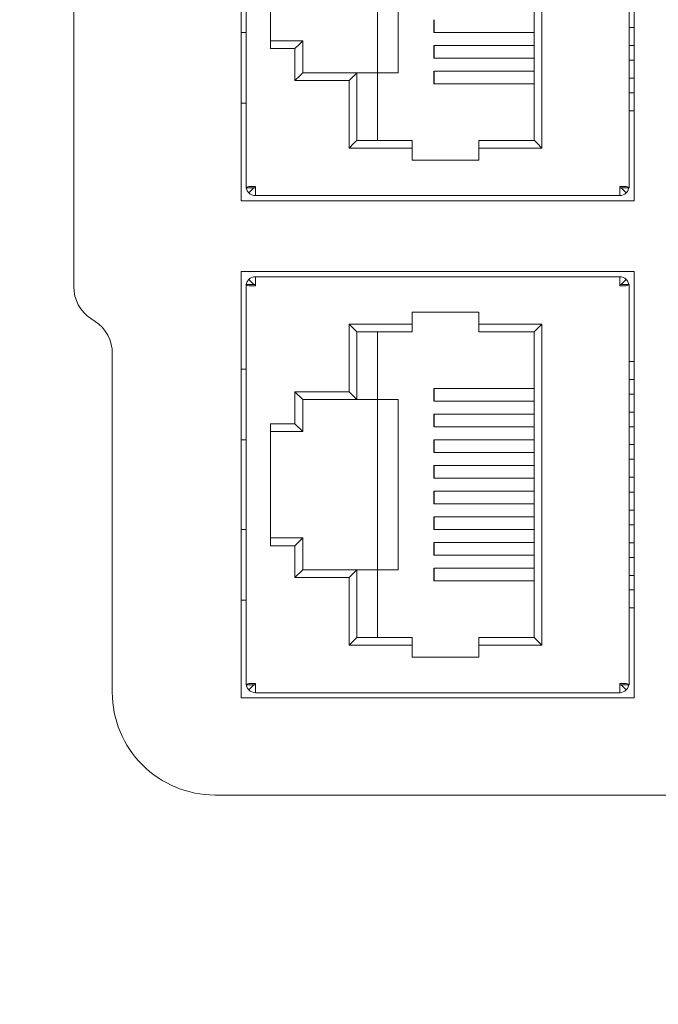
# Model space of a CAD drawing. Header units: millimetres. Extents: x -1114 to 1396, y -630 to 631.
# Tile 154 of 256: x -97 to -72, y -190 to -152. Entities that reach past the tile are written whole.
import ezdxf

# ---------------------------------------------------------------- set-up
doc = ezdxf.new("R2010")
doc.units = ezdxf.units.MM
doc.header["$MEASUREMENT"] = 0

msp = doc.modelspace()

# ---------------------------------------------------------------- linework, layer by layer
at = {"lineweight": 18}
for points, knots in [([(1038.9843, -629.7647), (1038.9843, -629.7647), (-1111.4882, -629.7647), (-1111.4882, -629.7647), (-1111.4882, -629.7647), (-1111.4882, -629.7647), (-1111.4882, 630.7883), (-1111.4882, 630.7883), (-1111.4882, 630.7883), (-1111.4882, 630.7883), (1038.9843, 630.7883), (1038.9843, 630.7883)], [0, 0, 0, 0, 0.3333333, 0.3333333, 0.3333333, 0.3333333, 0.6666667, 0.6666667, 0.6666667, 0.6666667, 1, 1, 1, 1]), ([(-88.5058, -158.3236), (-88.5058, -158.3135), (-88.4964, -158.3035), (-88.4784, -158.2934), (-88.4784, -158.2934), (-88.4603, -158.2833), (-88.4336, -158.2732), (-88.4003, -158.2631)], [0, 0, 0, 0, 0.5, 0.5, 0.5, 0.5, 1, 1, 1, 1]), ([(-88.4003, -158.5176), (-88.4336, -158.4843), (-88.4603, -158.4444), (-88.4784, -158.4008), (-88.4784, -158.4008), (-88.4886, -158.3761), (-88.4961, -158.3501), (-88.5006, -158.3237)], [0, 0, 0, 0, 0.5, 0.5, 0.5, 0.5, 1, 1, 1, 1]), ([(-73.7112, -158.2631), (-73.6779, -158.2732), (-73.6512, -158.2833), (-73.6332, -158.2934), (-73.6332, -158.2934), (-73.6151, -158.3035), (-73.6058, -158.3135), (-73.6058, -158.3236)], [0, 0, 0, 0, 0.5, 0.5, 0.5, 0.5, 1, 1, 1, 1]), ([(-73.6109, -158.3236), (-73.6154, -158.3501), (-73.6229, -158.3761), (-73.6332, -158.4008), (-73.6332, -158.4008), (-73.6512, -158.4444), (-73.6779, -158.4843), (-73.7112, -158.5176)], [0, 0, 0, 0, 0.5, 0.5, 0.5, 0.5, 1, 1, 1, 1]), ([(-88.4003, -162.1431), (-88.4336, -162.133), (-88.4603, -162.1229), (-88.4784, -162.1128), (-88.4784, -162.1128), (-88.4964, -162.1027), (-88.5058, -162.0926), (-88.5058, -162.0825)], [0, 0, 0, 0, 0.5, 0.5, 0.5, 0.5, 1, 1, 1, 1]), ([(-88.4003, -161.8885), (-88.4336, -161.9218), (-88.4603, -161.9618), (-88.4784, -162.0053), (-88.4784, -162.0053), (-88.4886, -162.0301), (-88.4961, -162.056), (-88.5006, -162.0825)], [0, 0, 0, 0, 0.5, 0.5, 0.5, 0.5, 1, 1, 1, 1]), ([(-73.7112, -161.8885), (-73.6779, -161.9218), (-73.6512, -161.9618), (-73.6332, -162.0053), (-73.6332, -162.0053), (-73.6229, -162.0301), (-73.6154, -162.056), (-73.6109, -162.0825)], [0, 0, 0, 0, 0.5, 0.5, 0.5, 0.5, 1, 1, 1, 1]), ([(-73.6058, -162.0825), (-73.6058, -162.0926), (-73.6151, -162.1027), (-73.6332, -162.1128), (-73.6332, -162.1128), (-73.6512, -162.1229), (-73.6779, -162.133), (-73.7112, -162.1431)], [0, 0, 0, 0, 0.5, 0.5, 0.5, 0.5, 1, 1, 1, 1]), ([(-88.5058, -177.6836), (-88.5058, -177.6735), (-88.4964, -177.6634), (-88.4784, -177.6534), (-88.4784, -177.6534), (-88.4603, -177.6433), (-88.4336, -177.6332), (-88.4003, -177.6231)], [0, 0, 0, 0, 0.5, 0.5, 0.5, 0.5, 1, 1, 1, 1]), ([(-88.4003, -177.8776), (-88.4336, -177.8443), (-88.4603, -177.8044), (-88.4784, -177.7608), (-88.4784, -177.7608), (-88.4886, -177.736), (-88.4961, -177.7101), (-88.5006, -177.6836)], [0, 0, 0, 0, 0.5, 0.5, 0.5, 0.5, 1, 1, 1, 1]), ([(-73.7112, -177.6231), (-73.6779, -177.6332), (-73.6512, -177.6433), (-73.6332, -177.6534), (-73.6332, -177.6534), (-73.6151, -177.6634), (-73.6058, -177.6735), (-73.6058, -177.6836)], [0, 0, 0, 0, 0.5, 0.5, 0.5, 0.5, 1, 1, 1, 1]), ([(-73.6109, -177.6836), (-73.6154, -177.7101), (-73.6229, -177.736), (-73.6332, -177.7608), (-73.6332, -177.7608), (-73.6512, -177.8044), (-73.6779, -177.8443), (-73.7112, -177.8776)], [0, 0, 0, 0, 0.5, 0.5, 0.5, 0.5, 1, 1, 1, 1]), ([(-93.7161, -177.9695), (-93.7161, -179.0304), (-93.2947, -180.0478), (-92.5445, -180.7979), (-92.5445, -180.7979), (-91.7944, -181.5481), (-90.777, -181.9695), (-89.7161, -181.9695)], [0, 0, 0, 0, 0.5, 0.5, 0.5, 0.5, 1, 1, 1, 1]), ([(-93.7161, -177.9695), (-93.7161, -179.0304), (-93.2947, -180.0478), (-92.5445, -180.7979), (-92.5445, -180.7979), (-91.7944, -181.5481), (-90.777, -181.9695), (-89.7161, -181.9695)], [0, 0, 0, 0, 0.5, 0.5, 0.5, 0.5, 1, 1, 1, 1])]:
    msp.add_open_spline(points, degree=3, knots=knots, dxfattribs=at)
for points in [[(-88.7058, -142.2231), (-88.7058, -142.2231), (-88.7058, -158.8231), (-88.7058, -158.8231)], [(-73.4058, -142.2231), (-73.4058, -142.2231), (-73.4058, -158.8231), (-73.4058, -158.8231)], [(-88.5058, -158.3236), (-88.5058, -158.3236), (-88.5058, -142.7225), (-88.5058, -142.7225)], [(-88.5058, -158.3229), (-88.5058, -158.3229), (-88.5058, -142.7232), (-88.5058, -142.7232)], [(-73.6058, -142.7225), (-73.6058, -142.7225), (-73.6058, -158.3236), (-73.6058, -158.3236)], [(-73.6058, -142.7232), (-73.6058, -142.7232), (-73.6058, -158.3229), (-73.6058, -158.3229)], [(-76.9958, -156.7731), (-76.9958, -156.7731), (-76.9958, -144.2731), (-76.9958, -144.2731)], [(-77.2958, -144.5731), (-77.2958, -144.5731), (-77.2958, -156.4731), (-77.2958, -156.4731)], [(-95.2161, -162.1667), (-95.2161, -162.1667), (-95.2161, -145.7723), (-95.2161, -145.7723)], [(-83.3958, -153.8431), (-83.3958, -153.8431), (-83.3958, -147.2031), (-83.3958, -147.2031)], [(-82.5958, -153.8431), (-82.5958, -153.8431), (-82.5958, -147.2031), (-82.5958, -147.2031)], [(-87.5558, -148.1481), (-87.5558, -148.1481), (-87.5558, -152.8981), (-87.5558, -152.8981)], [(-81.1958, -151.7731), (-81.1958, -151.7731), (-81.1958, -152.2731), (-81.1958, -152.2731)], [(-81.1893, -151.7731), (-81.1893, -151.7731), (-81.1893, -152.273), (-81.1893, -152.273)], [(-73.4058, -152.0831), (-73.4058, -152.0831), (-73.6058, -152.0831), (-73.6058, -152.0831)], [(-88.7058, -152.2731), (-88.7058, -152.2731), (-88.5158, -152.2731), (-88.5158, -152.2731)], [(-88.5058, -152.2731), (-88.5058, -152.2731), (-88.5158, -152.2731), (-88.5158, -152.2731)], [(-86.3058, -152.5981), (-86.3058, -152.5981), (-87.5558, -152.5981), (-87.5558, -152.5981)], [(-86.3058, -152.5981), (-86.3058, -152.5981), (-86.43, -152.7223), (-86.6058, -152.8981)], [(-86.3058, -153.8431), (-86.3058, -153.8431), (-86.3058, -152.5981), (-86.3058, -152.5981)], [(-77.2958, -152.2731), (-77.2958, -152.2731), (-81.1958, -152.2731), (-81.1958, -152.2731)], [(-81.1893, -152.273), (-81.1893, -152.273), (-78.0343, -152.273), (-78.0343, -152.273)], [(-78.0343, -152.273), (-78.0343, -152.273), (-77.2957, -152.273), (-77.2957, -152.273)], [(-87.5558, -152.8981), (-87.5558, -152.8981), (-86.6058, -152.8981), (-86.6058, -152.8981)], [(-86.6058, -152.8981), (-86.6058, -152.8981), (-86.6058, -154.1431), (-86.6058, -154.1431)], [(-81.1958, -152.7731), (-81.1958, -152.7731), (-81.1958, -153.2731), (-81.1958, -153.2731)], [(-78.0343, -152.7728), (-78.0343, -152.7728), (-81.1893, -152.7728), (-81.1893, -152.7728)], [(-81.1893, -152.7731), (-81.1893, -152.7731), (-81.1893, -153.2728), (-81.1893, -153.2728)], [(-77.2957, -152.7728), (-77.2957, -152.7728), (-78.0343, -152.7728), (-78.0343, -152.7728)], [(-73.6058, -152.7831), (-73.6058, -152.7831), (-73.4058, -152.7831), (-73.4058, -152.7831)], [(-77.2958, -153.2731), (-77.2958, -153.2731), (-81.1958, -153.2731), (-81.1958, -153.2731)], [(-81.1893, -153.2728), (-81.1893, -153.2728), (-78.0343, -153.2728), (-78.0343, -153.2728)], [(-78.0343, -153.2728), (-78.0343, -153.2728), (-77.2957, -153.2728), (-77.2957, -153.2728)], [(-73.4058, -153.3531), (-73.4058, -153.3531), (-73.6058, -153.3531), (-73.6058, -153.3531)], [(-86.3058, -153.8431), (-86.3058, -153.8431), (-86.43, -153.9673), (-86.6058, -154.1431)], [(-86.6058, -154.1431), (-86.6058, -154.1431), (-84.4958, -154.1431), (-84.4958, -154.1431)], [(-84.1958, -153.8431), (-84.1958, -153.8431), (-86.3058, -153.8431), (-86.3058, -153.8431)], [(-84.1958, -153.8431), (-84.1958, -153.8431), (-84.32, -153.9673), (-84.4958, -154.1431)], [(-84.4958, -154.1431), (-84.4958, -154.1431), (-84.4958, -156.7731), (-84.4958, -156.7731)], [(-84.1958, -153.8431), (-84.1958, -153.8431), (-83.3958, -153.8431), (-83.3958, -153.8431)], [(-84.1958, -156.4731), (-84.1958, -156.4731), (-84.1958, -153.8431), (-84.1958, -153.8431)], [(-82.5958, -153.8431), (-82.5958, -153.8431), (-83.3958, -153.8431), (-83.3958, -153.8431)], [(-83.3958, -153.8431), (-83.3958, -153.8431), (-83.3958, -156.4731), (-83.3958, -156.4731)], [(-81.1958, -153.7731), (-81.1958, -153.7731), (-81.1958, -154.2731), (-81.1958, -154.2731)], [(-78.0343, -153.7726), (-78.0343, -153.7726), (-81.1893, -153.7726), (-81.1893, -153.7726)], [(-81.1893, -153.7731), (-81.1893, -153.7731), (-81.1893, -154.2726), (-81.1893, -154.2726)], [(-77.2957, -153.7726), (-77.2957, -153.7726), (-78.0343, -153.7726), (-78.0343, -153.7726)], [(-73.6058, -154.0531), (-73.6058, -154.0531), (-73.4058, -154.0531), (-73.4058, -154.0531)], [(-77.2958, -154.2731), (-77.2958, -154.2731), (-81.1958, -154.2731), (-81.1958, -154.2731)], [(-81.1893, -154.2726), (-81.1893, -154.2726), (-78.0343, -154.2726), (-78.0343, -154.2726)], [(-78.0343, -154.2726), (-78.0343, -154.2726), (-77.2957, -154.2726), (-77.2957, -154.2726)], [(-73.4058, -154.6231), (-73.4058, -154.6231), (-73.6058, -154.6231), (-73.6058, -154.6231)], [(-88.5158, -155.0231), (-88.5158, -155.0231), (-88.7058, -155.0231), (-88.7058, -155.0231)], [(-88.5058, -155.0231), (-88.5058, -155.0231), (-88.5158, -155.0231), (-88.5158, -155.0231)], [(-73.6058, -155.3231), (-73.6058, -155.3231), (-73.4058, -155.3231), (-73.4058, -155.3231)], [(-84.1958, -156.4731), (-84.1958, -156.4731), (-84.32, -156.5973), (-84.4958, -156.7731)], [(-84.4958, -156.7731), (-84.4958, -156.7731), (-82.0458, -156.7731), (-82.0458, -156.7731)], [(-82.0458, -156.4731), (-82.0458, -156.4731), (-84.1958, -156.4731), (-84.1958, -156.4731)], [(-82.0458, -156.7731), (-82.0458, -156.7731), (-82.0458, -156.4731), (-82.0458, -156.4731)], [(-82.0458, -156.7731), (-82.0458, -156.7731), (-82.0458, -157.2431), (-82.0458, -157.2431)], [(-79.4458, -156.4731), (-79.4458, -156.4731), (-79.4458, -156.7731), (-79.4458, -156.7731)], [(-77.2958, -156.4731), (-77.2958, -156.4731), (-79.4458, -156.4731), (-79.4458, -156.4731)], [(-79.4458, -156.7731), (-79.4458, -156.7731), (-76.9958, -156.7731), (-76.9958, -156.7731)], [(-79.4458, -157.2431), (-79.4458, -157.2431), (-79.4458, -156.7731), (-79.4458, -156.7731)], [(-76.9958, -156.7731), (-77.1713, -156.5975), (-77.2955, -156.4733), (-77.2958, -156.4731)], [(-82.0458, -157.2431), (-82.0458, -157.2431), (-79.4458, -157.2431), (-79.4458, -157.2431)], [(-88.1558, -158.3236), (-88.1558, -158.3236), (-88.5058, -158.3236), (-88.5058, -158.3236)], [(-88.4003, -158.2631), (-88.4003, -158.2631), (-88.1458, -158.2631), (-88.1458, -158.2631)], [(-88.2063, -158.3236), (-88.2063, -158.3236), (-88.4003, -158.5176), (-88.4003, -158.5176)], [(-88.1528, -158.2631), (-88.1547, -158.2833), (-88.1558, -158.3035), (-88.1558, -158.3236)], [(-88.1528, -158.2701), (-88.1509, -158.272), (-88.1484, -158.2731), (-88.1458, -158.2731)], [(-88.1458, -158.2631), (-88.1458, -158.2631), (-88.1458, -158.6231), (-88.1458, -158.6231)], [(-73.9658, -158.2631), (-73.9658, -158.2631), (-73.9658, -158.6231), (-73.9658, -158.6231)], [(-73.9658, -158.2631), (-73.9658, -158.2631), (-73.7112, -158.2631), (-73.7112, -158.2631)], [(-73.9658, -158.2731), (-73.9631, -158.2731), (-73.9606, -158.272), (-73.9587, -158.2701)], [(-73.9558, -158.3236), (-73.9558, -158.3035), (-73.9568, -158.2833), (-73.9587, -158.2631)], [(-73.9558, -158.3236), (-73.9558, -158.3236), (-73.6058, -158.3236), (-73.6058, -158.3236)], [(-73.9052, -158.3236), (-73.9052, -158.3236), (-73.7112, -158.5176), (-73.7112, -158.5176)], [(-88.4003, -158.5176), (-88.3328, -158.5852), (-88.2412, -158.6231), (-88.1458, -158.6231)], [(-88.1458, -158.6231), (-88.1458, -158.6231), (-73.9658, -158.6231), (-73.9658, -158.6231)], [(-73.9658, -158.6231), (-73.9658, -158.6231), (-88.1458, -158.6231), (-88.1458, -158.6231)], [(-73.9658, -158.6231), (-73.8703, -158.6231), (-73.7787, -158.5852), (-73.7112, -158.5176)], [(-88.7058, -158.8231), (-88.7058, -158.8231), (-73.4058, -158.8231), (-73.4058, -158.8231)], [(-73.4058, -161.5831), (-73.4058, -161.5831), (-88.7058, -161.5831), (-88.7058, -161.5831)], [(-88.7058, -161.5831), (-88.7058, -161.5831), (-88.7058, -178.1831), (-88.7058, -178.1831)], [(-88.1458, -161.7831), (-88.2412, -161.7831), (-88.3328, -161.821), (-88.4003, -161.8885)], [(-73.9658, -161.7831), (-73.9658, -161.7831), (-88.1458, -161.7831), (-88.1458, -161.7831)], [(-88.1458, -162.1431), (-88.1458, -162.1431), (-88.1458, -161.7831), (-88.1458, -161.7831)], [(-88.1458, -161.7831), (-88.1458, -161.7831), (-73.9658, -161.7831), (-73.9658, -161.7831)], [(-73.9658, -162.1431), (-73.9658, -162.1431), (-73.9658, -161.7831), (-73.9658, -161.7831)], [(-73.7112, -161.8885), (-73.7787, -161.821), (-73.8703, -161.7831), (-73.9658, -161.7831)], [(-73.4058, -161.5831), (-73.4058, -161.5831), (-73.4058, -178.1831), (-73.4058, -178.1831)], [(-95.2161, -162.1667), (-95.2161, -162.6683), (-94.9654, -163.1366), (-94.5481, -163.4148)], [(-95.2161, -162.1667), (-95.2161, -162.6683), (-94.9654, -163.1366), (-94.5481, -163.4148)], [(-88.1558, -162.0825), (-88.1558, -162.0825), (-88.5058, -162.0825), (-88.5058, -162.0825)], [(-88.5058, -177.6836), (-88.5058, -177.6836), (-88.5058, -162.0825), (-88.5058, -162.0825)], [(-88.4003, -161.8885), (-88.4003, -161.8885), (-88.2063, -162.0825), (-88.2063, -162.0825)], [(-88.1458, -162.1431), (-88.1458, -162.1431), (-88.4003, -162.1431), (-88.4003, -162.1431)], [(-88.1558, -162.0825), (-88.1558, -162.1027), (-88.1547, -162.1229), (-88.1528, -162.1431)], [(-88.1458, -162.1331), (-88.1484, -162.1331), (-88.1509, -162.1341), (-88.1528, -162.136)], [(-73.9587, -162.136), (-73.9606, -162.1341), (-73.9631, -162.1331), (-73.9658, -162.1331)], [(-73.7112, -162.1431), (-73.7112, -162.1431), (-73.9658, -162.1431), (-73.9658, -162.1431)], [(-73.9587, -162.1431), (-73.9568, -162.1229), (-73.9558, -162.1027), (-73.9558, -162.0825)], [(-73.9558, -162.0825), (-73.9558, -162.0825), (-73.6058, -162.0825), (-73.6058, -162.0825)], [(-73.9052, -162.0825), (-73.9052, -162.0825), (-73.7112, -161.8885), (-73.7112, -161.8885)], [(-73.6058, -162.0825), (-73.6058, -162.0825), (-73.6058, -177.6836), (-73.6058, -177.6836)], [(-73.6058, -162.0832), (-73.6058, -162.0832), (-73.6058, -177.6829), (-73.6058, -177.6829)], [(-82.0458, -163.1631), (-82.0458, -163.1631), (-82.0458, -163.6331), (-82.0458, -163.6331)], [(-79.4458, -163.1631), (-79.4458, -163.1631), (-82.0458, -163.1631), (-82.0458, -163.1631)], [(-79.4458, -163.6331), (-79.4458, -163.6331), (-79.4458, -163.1631), (-79.4458, -163.1631)], [(-94.384, -163.5242), (-94.384, -163.5242), (-94.5481, -163.4148), (-94.5481, -163.4148)], [(-94.384, -163.5242), (-94.384, -163.5242), (-94.5481, -163.4148), (-94.5481, -163.4148)], [(-93.7161, -164.7723), (-93.7161, -164.2707), (-93.9667, -163.8024), (-94.384, -163.5242)], [(-93.7161, -164.7723), (-93.7161, -164.2707), (-93.9667, -163.8024), (-94.384, -163.5242)], [(-84.4958, -163.6331), (-84.4958, -163.6331), (-84.4958, -166.2631), (-84.4958, -166.2631)], [(-82.0458, -163.6331), (-82.0458, -163.6331), (-84.4958, -163.6331), (-84.4958, -163.6331)], [(-84.4958, -163.6331), (-84.4958, -163.6331), (-84.1958, -163.9331), (-84.1958, -163.9331)], [(-82.0458, -163.9331), (-82.0458, -163.9331), (-82.0458, -163.6331), (-82.0458, -163.6331)], [(-76.9958, -163.6331), (-76.9958, -163.6331), (-79.4458, -163.6331), (-79.4458, -163.6331)], [(-79.4458, -163.9331), (-79.4458, -163.9331), (-79.4458, -163.6331), (-79.4458, -163.6331)], [(-76.9958, -163.6331), (-76.9958, -163.6331), (-77.2958, -163.9331), (-77.2958, -163.9331)], [(-76.9958, -176.1331), (-76.9958, -176.1331), (-76.9958, -163.6331), (-76.9958, -163.6331)], [(-82.0458, -163.9331), (-82.0458, -163.9331), (-84.1958, -163.9331), (-84.1958, -163.9331)], [(-84.1958, -163.9331), (-84.1958, -163.9331), (-84.1958, -166.5631), (-84.1958, -166.5631)], [(-83.3958, -166.5631), (-83.3958, -166.5631), (-83.3958, -163.9331), (-83.3958, -163.9331)], [(-77.2958, -163.9331), (-77.2958, -163.9331), (-79.4458, -163.9331), (-79.4458, -163.9331)], [(-77.2958, -175.8331), (-77.2958, -175.8331), (-77.2958, -163.9331), (-77.2958, -163.9331)], [(-93.7161, -177.9695), (-93.7161, -177.9695), (-93.7161, -164.7723), (-93.7161, -164.7723)], [(-93.7161, -177.9695), (-93.7161, -177.9695), (-93.7161, -164.7723), (-93.7161, -164.7723)], [(-73.6058, -165.0831), (-73.6058, -165.0831), (-73.4058, -165.0831), (-73.4058, -165.0831)], [(-88.7058, -165.3831), (-88.7058, -165.3831), (-88.5158, -165.3831), (-88.5158, -165.3831)], [(-88.5058, -165.3831), (-88.5058, -165.3831), (-88.5158, -165.3831), (-88.5158, -165.3831)], [(-73.6058, -165.7831), (-73.6058, -165.7831), (-73.4058, -165.7831), (-73.4058, -165.7831)], [(-86.6058, -166.2631), (-86.6058, -166.2631), (-86.6058, -167.5081), (-86.6058, -167.5081)], [(-84.4958, -166.2631), (-84.4958, -166.2631), (-86.6058, -166.2631), (-86.6058, -166.2631)], [(-86.6058, -166.2631), (-86.6058, -166.2631), (-86.3058, -166.5631), (-86.3058, -166.5631)], [(-84.4958, -166.2631), (-84.4958, -166.2631), (-84.1958, -166.5631), (-84.1958, -166.5631)], [(-81.1958, -166.1331), (-81.1958, -166.1331), (-81.1958, -166.6331), (-81.1958, -166.6331)], [(-77.2958, -166.1331), (-77.2958, -166.1331), (-81.1958, -166.1331), (-81.1958, -166.1331)], [(-78.0343, -166.1335), (-78.0343, -166.1335), (-81.1893, -166.1335), (-81.1893, -166.1335)], [(-81.1893, -166.1335), (-81.1893, -166.1335), (-81.1893, -166.6331), (-81.1893, -166.6331)], [(-77.2957, -166.1335), (-77.2957, -166.1335), (-78.0343, -166.1335), (-78.0343, -166.1335)], [(-73.6058, -166.3531), (-73.6058, -166.3531), (-73.4058, -166.3531), (-73.4058, -166.3531)], [(-84.1958, -166.5631), (-84.1958, -166.5631), (-86.3058, -166.5631), (-86.3058, -166.5631)], [(-86.3058, -166.5631), (-86.3058, -166.5631), (-86.3058, -167.8081), (-86.3058, -167.8081)], [(-84.1958, -166.5631), (-84.1958, -166.5631), (-83.3958, -166.5631), (-83.3958, -166.5631)], [(-83.3958, -173.2031), (-83.3958, -173.2031), (-83.3958, -166.5631), (-83.3958, -166.5631)], [(-83.3958, -166.5631), (-83.3958, -166.5631), (-82.5958, -166.5631), (-82.5958, -166.5631)], [(-82.5958, -166.5631), (-82.5958, -166.5631), (-82.5958, -173.2031), (-82.5958, -173.2031)], [(-78.0343, -166.6335), (-78.0343, -166.6335), (-81.1893, -166.6335), (-81.1893, -166.6335)], [(-77.2957, -166.6335), (-77.2957, -166.6335), (-78.0343, -166.6335), (-78.0343, -166.6335)], [(-81.1958, -167.1331), (-81.1958, -167.1331), (-81.1958, -167.6331), (-81.1958, -167.6331)], [(-77.2958, -167.1331), (-77.2958, -167.1331), (-81.1958, -167.1331), (-81.1958, -167.1331)], [(-78.0343, -167.1334), (-78.0343, -167.1334), (-81.1893, -167.1334), (-81.1893, -167.1334)], [(-81.1893, -167.1334), (-81.1893, -167.1334), (-81.1893, -167.6331), (-81.1893, -167.6331)], [(-77.2957, -167.1334), (-77.2957, -167.1334), (-78.0343, -167.1334), (-78.0343, -167.1334)], [(-73.6058, -167.0531), (-73.6058, -167.0531), (-73.4058, -167.0531), (-73.4058, -167.0531)], [(-87.5558, -167.5081), (-87.5558, -167.5081), (-87.5558, -172.2581), (-87.5558, -172.2581)], [(-86.6058, -167.5081), (-86.6058, -167.5081), (-87.5558, -167.5081), (-87.5558, -167.5081)], [(-86.6058, -167.5081), (-86.6058, -167.5081), (-86.3058, -167.8081), (-86.3058, -167.8081)], [(-86.3058, -167.8081), (-86.3058, -167.8081), (-87.5558, -167.8081), (-87.5558, -167.8081)], [(-78.0343, -167.6334), (-78.0343, -167.6334), (-81.1893, -167.6334), (-81.1893, -167.6334)], [(-77.2957, -167.6334), (-77.2957, -167.6334), (-78.0343, -167.6334), (-78.0343, -167.6334)], [(-73.6058, -167.6231), (-73.6058, -167.6231), (-73.4058, -167.6231), (-73.4058, -167.6231)], [(-88.5158, -168.1331), (-88.5158, -168.1331), (-88.7058, -168.1331), (-88.7058, -168.1331)], [(-88.5058, -168.1331), (-88.5058, -168.1331), (-88.5158, -168.1331), (-88.5158, -168.1331)], [(-81.1958, -168.1331), (-81.1958, -168.1331), (-81.1958, -168.6331), (-81.1958, -168.6331)], [(-77.2958, -168.1331), (-77.2958, -168.1331), (-81.1958, -168.1331), (-81.1958, -168.1331)], [(-78.0343, -168.1332), (-78.0343, -168.1332), (-81.1893, -168.1332), (-81.1893, -168.1332)], [(-81.1893, -168.1332), (-81.1893, -168.1332), (-81.1893, -168.6331), (-81.1893, -168.6331)], [(-77.2957, -168.1332), (-77.2957, -168.1332), (-78.0343, -168.1332), (-78.0343, -168.1332)], [(-73.6058, -168.3231), (-73.6058, -168.3231), (-73.4058, -168.3231), (-73.4058, -168.3231)], [(-78.0343, -168.6332), (-78.0343, -168.6332), (-81.1893, -168.6332), (-81.1893, -168.6332)], [(-77.2957, -168.6332), (-77.2957, -168.6332), (-78.0343, -168.6332), (-78.0343, -168.6332)], [(-73.6058, -168.8931), (-73.6058, -168.8931), (-73.4058, -168.8931), (-73.4058, -168.8931)], [(-81.1958, -169.1331), (-81.1958, -169.1331), (-81.1958, -169.6331), (-81.1958, -169.6331)], [(-77.2958, -169.1331), (-77.2958, -169.1331), (-81.1958, -169.1331), (-81.1958, -169.1331)], [(-78.0343, -169.1333), (-78.0343, -169.1333), (-81.1893, -169.1333), (-81.1893, -169.1333)], [(-81.1893, -169.1333), (-81.1893, -169.1333), (-81.1893, -169.6331), (-81.1893, -169.6331)], [(-77.2957, -169.1333), (-77.2957, -169.1333), (-78.0343, -169.1333), (-78.0343, -169.1333)], [(-78.0343, -169.6333), (-78.0343, -169.6333), (-81.1893, -169.6333), (-81.1893, -169.6333)], [(-77.2957, -169.6333), (-77.2957, -169.6333), (-78.0343, -169.6333), (-78.0343, -169.6333)], [(-73.6058, -169.5931), (-73.6058, -169.5931), (-73.4058, -169.5931), (-73.4058, -169.5931)], [(-81.1958, -170.6331), (-81.1958, -170.6331), (-81.1958, -170.1331), (-81.1958, -170.1331)], [(-78.0343, -170.1329), (-78.0343, -170.1329), (-81.1893, -170.1329), (-81.1893, -170.1329)], [(-81.1893, -170.1331), (-81.1893, -170.1331), (-81.1893, -170.6329), (-81.1893, -170.6329)], [(-77.2957, -170.1329), (-77.2957, -170.1329), (-78.0343, -170.1329), (-78.0343, -170.1329)], [(-73.6058, -170.1731), (-73.6058, -170.1731), (-73.4058, -170.1731), (-73.4058, -170.1731)], [(-77.2958, -170.6331), (-77.2958, -170.6331), (-81.1958, -170.6331), (-81.1958, -170.6331)], [(-78.0343, -170.6329), (-78.0343, -170.6329), (-81.1893, -170.6329), (-81.1893, -170.6329)], [(-77.2957, -170.6329), (-77.2957, -170.6329), (-78.0343, -170.6329), (-78.0343, -170.6329)], [(-73.6058, -170.8731), (-73.6058, -170.8731), (-73.4058, -170.8731), (-73.4058, -170.8731)], [(-81.1958, -171.6331), (-81.1958, -171.6331), (-81.1958, -171.1331), (-81.1958, -171.1331)], [(-78.0343, -171.133), (-78.0343, -171.133), (-81.1893, -171.133), (-81.1893, -171.133)], [(-81.1893, -171.1331), (-81.1893, -171.1331), (-81.1893, -171.633), (-81.1893, -171.633)], [(-77.2957, -171.133), (-77.2957, -171.133), (-78.0343, -171.133), (-78.0343, -171.133)], [(-88.7058, -171.6331), (-88.7058, -171.6331), (-88.5158, -171.6331), (-88.5158, -171.6331)], [(-88.5058, -171.6331), (-88.5058, -171.6331), (-88.5158, -171.6331), (-88.5158, -171.6331)], [(-77.2958, -171.6331), (-77.2958, -171.6331), (-81.1958, -171.6331), (-81.1958, -171.6331)], [(-78.0343, -171.633), (-78.0343, -171.633), (-81.1893, -171.633), (-81.1893, -171.633)], [(-77.2957, -171.633), (-77.2957, -171.633), (-78.0343, -171.633), (-78.0343, -171.633)], [(-73.6058, -171.4431), (-73.6058, -171.4431), (-73.4058, -171.4431), (-73.4058, -171.4431)], [(-87.5558, -171.9581), (-87.5558, -171.9581), (-86.3058, -171.9581), (-86.3058, -171.9581)], [(-86.6058, -172.2581), (-86.6058, -172.2581), (-86.3058, -171.9581), (-86.3058, -171.9581)], [(-86.3058, -171.9581), (-86.3058, -171.9581), (-86.3058, -173.2031), (-86.3058, -173.2031)], [(-81.1958, -172.6331), (-81.1958, -172.6331), (-81.1958, -172.1331), (-81.1958, -172.1331)], [(-78.0343, -172.1328), (-78.0343, -172.1328), (-81.1893, -172.1328), (-81.1893, -172.1328)], [(-81.1893, -172.1331), (-81.1893, -172.1331), (-81.1893, -172.6328), (-81.1893, -172.6328)], [(-77.2957, -172.1328), (-77.2957, -172.1328), (-78.0343, -172.1328), (-78.0343, -172.1328)], [(-73.6058, -172.1431), (-73.6058, -172.1431), (-73.4058, -172.1431), (-73.4058, -172.1431)], [(-87.5558, -172.2581), (-87.5558, -172.2581), (-86.6058, -172.2581), (-86.6058, -172.2581)], [(-86.6058, -172.2581), (-86.6058, -172.2581), (-86.6058, -173.5031), (-86.6058, -173.5031)], [(-77.2958, -172.6331), (-77.2958, -172.6331), (-81.1958, -172.6331), (-81.1958, -172.6331)], [(-78.0343, -172.6328), (-78.0343, -172.6328), (-81.1893, -172.6328), (-81.1893, -172.6328)], [(-77.2957, -172.6328), (-77.2957, -172.6328), (-78.0343, -172.6328), (-78.0343, -172.6328)], [(-73.6058, -172.7131), (-73.6058, -172.7131), (-73.4058, -172.7131), (-73.4058, -172.7131)], [(-86.6058, -173.5031), (-86.6058, -173.5031), (-86.3058, -173.2031), (-86.3058, -173.2031)], [(-86.3058, -173.2031), (-86.3058, -173.2031), (-84.1958, -173.2031), (-84.1958, -173.2031)], [(-84.4958, -173.5031), (-84.4958, -173.5031), (-84.1958, -173.2031), (-84.1958, -173.2031)], [(-84.1958, -173.2031), (-84.1958, -173.2031), (-83.3958, -173.2031), (-83.3958, -173.2031)], [(-84.1958, -173.2031), (-84.1958, -173.2031), (-84.1958, -175.8331), (-84.1958, -175.8331)], [(-82.5958, -173.2031), (-82.5958, -173.2031), (-83.3958, -173.2031), (-83.3958, -173.2031)], [(-83.3958, -173.2031), (-83.3958, -173.2031), (-83.3958, -175.8331), (-83.3958, -175.8331)], [(-81.1958, -173.6331), (-81.1958, -173.6331), (-81.1958, -173.1331), (-81.1958, -173.1331)], [(-78.0343, -173.1326), (-78.0343, -173.1326), (-81.1893, -173.1326), (-81.1893, -173.1326)], [(-81.1893, -173.1331), (-81.1893, -173.1331), (-81.1893, -173.6326), (-81.1893, -173.6326)], [(-77.2957, -173.1326), (-77.2957, -173.1326), (-78.0343, -173.1326), (-78.0343, -173.1326)], [(-86.6058, -173.5031), (-86.6058, -173.5031), (-84.4958, -173.5031), (-84.4958, -173.5031)], [(-84.4958, -173.5031), (-84.4958, -173.5031), (-84.4958, -176.1331), (-84.4958, -176.1331)], [(-77.2958, -173.6331), (-77.2958, -173.6331), (-81.1958, -173.6331), (-81.1958, -173.6331)], [(-78.0343, -173.6326), (-78.0343, -173.6326), (-81.1893, -173.6326), (-81.1893, -173.6326)], [(-77.2957, -173.6326), (-77.2957, -173.6326), (-78.0343, -173.6326), (-78.0343, -173.6326)], [(-73.6058, -173.4131), (-73.6058, -173.4131), (-73.4058, -173.4131), (-73.4058, -173.4131)], [(-73.6058, -173.9831), (-73.6058, -173.9831), (-73.4058, -173.9831), (-73.4058, -173.9831)], [(-88.5158, -174.3831), (-88.5158, -174.3831), (-88.7058, -174.3831), (-88.7058, -174.3831)], [(-88.5058, -174.3831), (-88.5058, -174.3831), (-88.5158, -174.3831), (-88.5158, -174.3831)], [(-73.6058, -174.6831), (-73.6058, -174.6831), (-73.4058, -174.6831), (-73.4058, -174.6831)], [(-84.4958, -176.1331), (-84.4958, -176.1331), (-84.1958, -175.8331), (-84.1958, -175.8331)], [(-84.1958, -175.8331), (-84.1958, -175.8331), (-82.0458, -175.8331), (-82.0458, -175.8331)], [(-82.0458, -175.8331), (-82.0458, -175.8331), (-82.0458, -176.1331), (-82.0458, -176.1331)], [(-79.4458, -175.8331), (-79.4458, -175.8331), (-79.4458, -176.1331), (-79.4458, -176.1331)], [(-79.4458, -175.8331), (-79.4458, -175.8331), (-77.2958, -175.8331), (-77.2958, -175.8331)], [(-76.9958, -176.1331), (-76.9958, -176.1331), (-77.2958, -175.8331), (-77.2958, -175.8331)], [(-84.4958, -176.1331), (-84.4958, -176.1331), (-82.0458, -176.1331), (-82.0458, -176.1331)], [(-82.0458, -176.1331), (-82.0458, -176.1331), (-82.0458, -176.6031), (-82.0458, -176.6031)], [(-79.4458, -176.1331), (-79.4458, -176.1331), (-76.9958, -176.1331), (-76.9958, -176.1331)], [(-79.4458, -176.6031), (-79.4458, -176.6031), (-79.4458, -176.1331), (-79.4458, -176.1331)], [(-82.0458, -176.6031), (-82.0458, -176.6031), (-79.4458, -176.6031), (-79.4458, -176.6031)], [(-88.1558, -177.6836), (-88.1558, -177.6836), (-88.5058, -177.6836), (-88.5058, -177.6836)], [(-88.4003, -177.6231), (-88.4003, -177.6231), (-88.1458, -177.6231), (-88.1458, -177.6231)], [(-88.2063, -177.6836), (-88.2063, -177.6836), (-88.4003, -177.8776), (-88.4003, -177.8776)], [(-88.4003, -177.8776), (-88.3328, -177.9451), (-88.2412, -177.9831), (-88.1458, -177.9831)], [(-88.1528, -177.6231), (-88.1547, -177.6433), (-88.1558, -177.6634), (-88.1558, -177.6836)], [(-88.1528, -177.6301), (-88.1509, -177.632), (-88.1484, -177.6331), (-88.1458, -177.6331)], [(-88.1458, -177.6231), (-88.1458, -177.6231), (-88.1458, -177.9831), (-88.1458, -177.9831)], [(-73.9658, -177.6231), (-73.9658, -177.6231), (-73.9658, -177.9831), (-73.9658, -177.9831)], [(-73.9658, -177.6231), (-73.9658, -177.6231), (-73.7112, -177.6231), (-73.7112, -177.6231)], [(-73.9658, -177.6331), (-73.9631, -177.6331), (-73.9606, -177.632), (-73.9587, -177.6301)], [(-73.9658, -177.9831), (-73.8703, -177.9831), (-73.7787, -177.9451), (-73.7112, -177.8776)], [(-73.9558, -177.6836), (-73.9558, -177.6634), (-73.9568, -177.6433), (-73.9587, -177.6231)], [(-73.9558, -177.6836), (-73.9558, -177.6836), (-73.6058, -177.6836), (-73.6058, -177.6836)], [(-73.9052, -177.6836), (-73.9052, -177.6836), (-73.7112, -177.8776), (-73.7112, -177.8776)], [(-88.7058, -178.1831), (-88.7058, -178.1831), (-73.4058, -178.1831), (-73.4058, -178.1831)], [(-88.1458, -177.9831), (-88.1458, -177.9831), (-73.9658, -177.9831), (-73.9658, -177.9831)], [(-73.9658, -177.9831), (-73.9658, -177.9831), (-88.1458, -177.9831), (-88.1458, -177.9831)], [(-72.7161, -181.9695), (-72.7161, -181.9695), (-89.7161, -181.9695), (-89.7161, -181.9695)], [(-72.7161, -181.9695), (-72.7161, -181.9695), (-89.7161, -181.9695), (-89.7161, -181.9695)], [(-71.7161, -181.9695), (-71.7161, -181.9695), (-72.7161, -181.9695), (-72.7161, -181.9695)]]:
    msp.add_open_spline(points, degree=3, dxfattribs=at)

doc.saveas('drawing.dxf')
